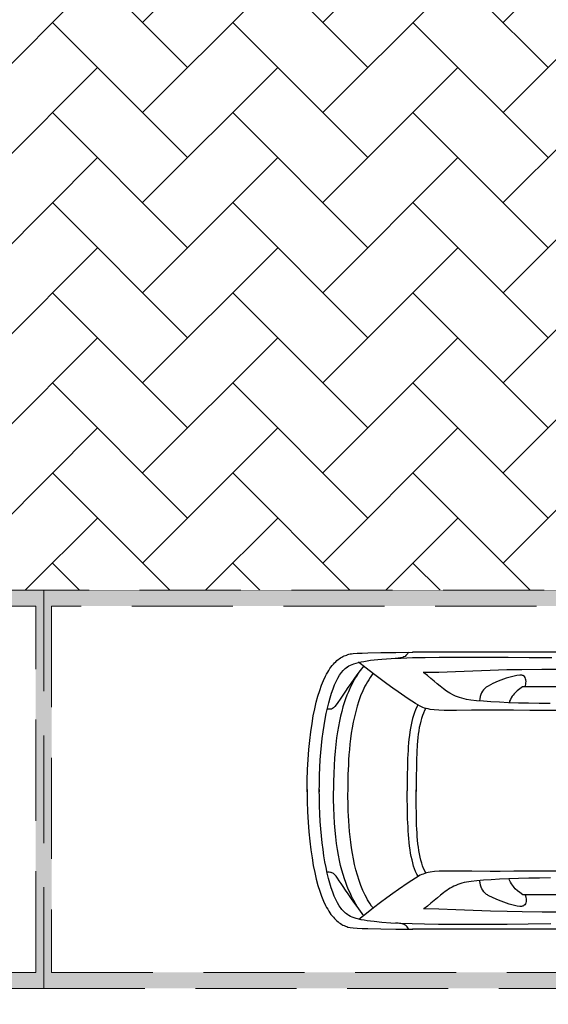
# Model space of a CAD drawing. Header units: millimetres. Extents: x 747415 to 1601423, y -236173 to 551995.
# Tile 8 of 256: x 924691 to 928009, y 6281 to 12463. Entities that reach past the tile are written whole.
import ezdxf

# ---------------------------------------------------------------- set-up
doc = ezdxf.new("R2010")
doc.units = ezdxf.units.MM
doc.header["$LTSCALE"] = 100
doc.header["$MEASUREMENT"] = 0
doc.linetypes.add('DASHED2', pattern=[9.525, 6.35, -3.175])
doc.layers.get('0').update_dxf_attribs({"linetype": 'CONTINUOUS', "lineweight": 0})
for name, color, linetype, lineweight in [('T--A9041_VERHARDING_Wegen', 21, 'CONTINUOUS', 0), ('T--L9041_VERHARDING_Trottoir', 8, 'CONTINUOUS', 0), ('T--L9042_BEPLANTING', 90, 'CONTINUOUS', 0), ('T--L9067_BEHEERVOORZIENING_Belijning', 7, 'DASHED2', 0)]:
    doc.layers.add(name, color=color, linetype=linetype, lineweight=lineweight)
doc.layers.add('T--A9072_BELIJNING', color=7, linetype='CONTINUOUS', lineweight=0, true_color=0xffffff)
doc.layers.add('T--L9041_VERHARDING_Wegen', color=7, linetype='CONTINUOUS')
doc.layers.add('T--L9082_INRICHTING_SPECIFIEK_Auto', color=8, linetype='CONTINUOUS')

# ---------------------------------------------------------------- blocks, each defined once
blk = doc.blocks.new('auto17')
for p, q in [((1604.8, 867.6), (3518.7, 867.6)), ((2588.4, 650.5), (2814.7, 650.5)), ((2589.8, -654.3), (2815.6, -654.3)), ((1591.9, -871), (3520.1, -872))]:
    blk.add_line(p, q)
for points in [[(4181.3, -9.3), (4179.9, 62.7), (4177.5, 130.9), (4173.7, 195.1), (4169.4, 256.4), (4163.7, 314.2), (4157.5, 368.1), (4149.9, 419.6), (4141.8, 467.6), (4132.7, 511.7), (4123.2, 553.9), (4112.7, 592.1), (4101.7, 627.4), (4089.8, 660.7), (4077.4, 690.6), (4064.6, 717.6), (4057.9, 730.4), (4051.3, 742.1), (4044.6, 753.4), (4037.5, 764.2), (4030.8, 774.4), (4023.6, 783.3), (4016, 792.1), (4008.9, 800.4), (4001.2, 807.8), (3994.1, 815.1), (3986.5, 821.5), (3978.9, 826.9), (3971.2, 832.3), (3963.6, 836.7), (3955.5, 841.1), (3947.9, 844.6), (3940.3, 847.5), (3932.2, 850), (3925.5, 853.4), (3911.2, 856.3), (3890.8, 858.8), (3865.5, 860.7), (3835, 862.2), (3799.3, 863.7), (3718.3, 865.6), (3623, 866.6), (3517.8, 867.6)], [(3543, 867.1), (3547.8, 858.8), (3553, 852.4), (3558.7, 846.5), (3564.9, 842.1), (3571.1, 838.2), (3577.8, 835.2), (3584.9, 833.3), (3592.6, 831.3), (3600.6, 830.3), (3608.8, 829.8), (3617.8, 829.3), (3626.8, 829.3)], [(2552.7, 501.9), (2671.3, 501.9), (2781.8, 502.9), (2883.8, 503.4), (2968.5, 503.9), (3030.9, 504.4), (3147.2, 503.4), (3242.4, 502.4), (3318.2, 502.4), (3352, 503.4), (3381.5, 505.9), (3407.7, 509.3), (3420.1, 511.2), (3431.1, 513.7), (3442, 517.1), (3452, 520.6), (3461.5, 524.5), (3470.1, 528.9), (3499.7, 546.1), (3546.3, 575.9), (3607.8, 618.1), (3642.1, 642.1), (3679.7, 669.5), (3720.7, 699.9), (3763.1, 732.3), (3808.8, 767.6), (3856.9, 805.8)], [(2651.3, 834.2), (2793.7, 835.7), (2924.7, 836.7), (3045.2, 837.2), (3158.6, 837.2), (3262.4, 837.2), (3355.8, 836.7), (3443.5, 835.7), (3522, 833.8), (3591.6, 831.3), (3655.9, 828.4), (3712.1, 824.5), (3760.7, 819.5), (3783.1, 817.1), (3804, 814.1), (3823.1, 811.2), (3840.7, 807.8), (3856.9, 803.9), (3871.7, 799.9), (3885.5, 796.1), (3897.4, 791.6), (3908.3, 786.7), (3917.9, 781.8), (3926, 776.4), (3933.1, 770.5), (3938.8, 766.1), (3945, 761.2), (3950.8, 755.8), (3956.5, 750), (3962.2, 743.1), (3967.4, 736.2), (3978.4, 720), (3989.3, 701.9), (3999.8, 681.3), (4009.8, 658.8), (4019.3, 634.3), (4028.9, 607.3), (4037.5, 578.9), (4046, 548), (4054.1, 515.2), (4061.7, 480.8), (4068.4, 444.6), (4075.1, 406.4), (4080.8, 366.7), (4086, 325), (4090.8, 281.8), (4094.6, 237.2), (4097.9, 191.2), (4100.8, 143.1), (4102.7, 93.6), (4103.7, 43.1), (4104.1, -9.3), (4104.1, 4.4), (4103.7, -48), (4102.7, -99), (4100.3, -148), (4097.9, -196), (4094.6, -242.6), (4090.3, -287.2), (4085.5, -330.8), (4080.3, -372.5), (4074.1, -412.2), (4067.5, -450.9), (4060.3, -487.2), (4052.7, -521.5), (4044.6, -554.8), (4036, -585.7), (4027, -614.1), (4017.5, -641.1), (4007.9, -666.1), (3997.4, -688.6), (3987, -709.7), (3976.5, -727.9), (3965, -743.5), (3954.1, -757.8), (3942.7, -769.5), (3930.7, -778.3), (3934.5, -774.4), (3927.4, -780.3), (3919.3, -785.7), (3909.3, -790.6), (3898.8, -795.5), (3886.4, -799.9), (3872.6, -803.8), (3857.9, -807.8), (3841.7, -811.7), (3823.6, -814.6), (3804, -818), (3783.1, -821), (3760.7, -823.4), (3736.9, -825.9), (3710.7, -828.3), (3683.1, -830.3), (3654, -832.3), (3623, -833.7), (3590.2, -835.2), (3519.7, -837.7), (3440.6, -839.1), (3352.5, -840.1), (3258.2, -841.1), (3154.3, -841.1), (3040.5, -840.6), (2919.5, -840.1), (2787.5, -839.1), (2645.1, -838.2)], [(2653.7, 545.1), (2722.3, 546.1), (2789.4, 547), (2853.7, 549), (2914.7, 551), (2972.3, 553.4), (3025.2, 556.3), (3072.4, 559.3), (3115.7, 563.2), (3151.5, 567.1), (3179.1, 571.5), (3194.3, 574.5), (3208.6, 578.4), (3221.9, 582.3), (3235.3, 587.2), (3247.7, 592.1), (3259.6, 597.5), (3271, 603.4), (3282.5, 609.8), (3292.9, 616.6), (3303.4, 623.5), (3313.9, 630.3), (3323.9, 638.2), (3343.4, 653.4), (3363, 670), (3383, 686.7), (3403, 703.9), (3424.4, 721.5), (3447.8, 738.7)], [(1535.7, 754.9), (1651.5, 754.9), (1760.5, 754.9), (1865.3, 755.8), (1967.8, 756.3), (2068.7, 757.3), (2168.8, 757.8), (2269.3, 758.8), (2372.7, 759.3), (2479.3, 759.7), (2589.4, 759.7), (2706.1, 759.3), (2830.9, 758.3), (2925.7, 756.3), (3030, 752.9), (3139.1, 749), (3248.1, 744.6), (3353.4, 741.1), (3450.1, 739.7)], [(3823.6, 782.8), (3845.9, 753.9), (3866.9, 725.4), (3886.9, 698), (3905.5, 671), (3923.1, 645.5), (3939.3, 622), (3954.6, 599.5), (3967.9, 579.9), (3979.4, 562.7), (3989.8, 547.5), (3998.4, 535.2), (4005.1, 527.4), (4010.3, 522), (4015.1, 518.1), (4019.8, 515.2), (4024.6, 512.7), (4028.9, 511.2), (4033.2, 510.3), (4041.7, 509.3), (4049.8, 509.8), (4057.4, 510.3)], [(2812.8, 650.5), (2809.4, 658.3), (2807.1, 667.1), (2805.6, 675.9), (2805.1, 684.7), (2805.6, 693.1), (2807.6, 700.9), (2810.4, 708.3), (2814.7, 714.2), (2820.4, 719.1), (2823.3, 721), (2827.1, 722.5), (2830.9, 723.5), (2835.2, 724), (2839.9, 724.5), (2845.2, 724), (2862.3, 721.5), (2879.5, 718.1), (2896.1, 714.2), (2913.3, 709.3), (2929.9, 703.9), (2946.6, 698), (2980, 685.2), (3012.4, 670.5), (3043.3, 654.8), (3049, 651.9), (3054.3, 648.5), (3059.5, 644.6), (3063.8, 640.6), (3068.1, 636.8), (3071.9, 632.3), (3078.6, 623), (3083.8, 613.2), (3088.1, 602.4)], [(3766.4, 733.8), (3775.5, 721.5), (3784.5, 708.8), (3793.1, 695.5), (3801.2, 681.8), (3808.8, 667.6), (3816.4, 653.4), (3830.2, 624), (3843.1, 592.6), (3854.5, 560.7), (3865, 527.9), (3874.6, 494.1), (3882.6, 460.3), (3890.3, 425.5), (3896.4, 391.2), (3902.2, 356.4), (3906.9, 321.5), (3911.2, 287.2), (3914.6, 253.4), (3917.4, 220.1), (3919.3, 187.2), (3921.2, 155.9), (3922.6, 125.5), (3923.1, 96.1), (3923.6, 68.6), (3924.1, 42.2), (3924.1, 17.7), (3923.6, -4.4)], [(3856.9, 738.7), (3865.5, 724.5), (3874.6, 709.8), (3883.6, 693.6), (3893.1, 676.9), (3902.2, 658.8), (3911.2, 639.7), (3920.3, 619.6), (3929.3, 598), (3937.9, 574.5), (3946.5, 549.9), (3955.1, 524), (3962.7, 496), (3970.3, 466.7), (3977.4, 435.3), (3984.1, 401.4), (3990.3, 366.1), (3996, 328.4), (4000.8, 288.2), (4005.1, 246.6), (4008.9, 202), (4011.2, 154.9), (4013.6, 105.4), (4014.6, 53.4), (4014.6, -2)], [(2814.7, 650.5), (2827.1, 650.5), (2845.2, 637.7), (2860.9, 626), (2874.2, 613.2), (2880.4, 606.3), (2886.1, 599), (2892.3, 590.7), (2898, 581.8), (2903.8, 571.5), (2909.9, 560.3), (2913.3, 550.9)], [(3088.1, 602.4), (3092.4, 589.7), (3095.2, 575.9), (3097.6, 561.6)], [(3434.4, 515.2), (3442, 500.9), (3449.2, 485.8), (3455.4, 469.1), (3461.5, 451.9), (3466.3, 433.8), (3471.1, 414.2), (3475.4, 394.6), (3478.7, 374), (3482, 352.9), (3484.9, 330.9), (3487.3, 308.8), (3489.2, 285.8), (3490.6, 262.2), (3492, 238.7), (3493, 214.7), (3493.9, 190.2), (3494.4, 165.7), (3494.9, 140.7), (3495.4, 91.2), (3495.4, 41.2), (3495.4, -7.8)], [(3484.4, 534.8), (3492, 520.6), (3499.7, 504.9), (3505.9, 488.2), (3512, 470.6), (3517.3, 451.4), (3522, 431.8), (3526.8, 411.2), (3530.6, 390.2), (3533.9, 368.1), (3537.3, 345.6), (3540.2, 322), (3542.5, 298.5), (3544.4, 274), (3545.9, 249.5), (3547.3, 224.5), (3548.7, 199.5), (3549.7, 174.5), (3550.1, 149), (3551.1, 98), (3551.6, 47.6), (3551.6, -2)], [(3435.8, -519.6), (3443.5, -505.3), (3450.6, -490.1), (3456.8, -473.5), (3462.5, -456.3), (3467.7, -438.2), (3472, -419.1), (3476.3, -399), (3480.1, -378.4), (3483, -357.3), (3485.8, -335.8), (3487.7, -313.2), (3489.7, -290.1), (3492.5, -243.6), (3494.4, -195.1), (3494.9, -145.6), (3495.4, -96.1), (3495.4, -46.1), (3495.4, 2.9)], [(4181.3, 5.4), (4179.9, -66.7), (4177.5, -134.8), (4173.7, -199), (4169.4, -260.8), (4163.7, -318.1), (4157.5, -372), (4149.9, -423.5), (4141.8, -471.5), (4132.7, -516.1), (4123.2, -557.8), (4112.7, -596.5), (4101.7, -631.8), (4089.8, -665.1), (4077.4, -695), (4064.6, -722), (4057.9, -734.7), (4051.3, -746.5), (4044.6, -757.8), (4037.5, -768.6), (4030.8, -778.3), (4023.6, -787.7), (4016, -796.5), (4008.9, -804.8), (4001.2, -812.2), (3994.1, -819.1), (3986.5, -825.4), (3978.9, -831.3), (3971.2, -836.7), (3963.6, -841.1), (3955.5, -845), (3947.9, -849), (3940.3, -851.9), (3932.2, -854.3), (3929.3, -856.3), (3925, -857.8), (3918.4, -859.2), (3910.7, -860.7), (3901.7, -861.7), (3890.8, -863.2), (3865.5, -865.1), (3835, -866.6), (3799.3, -868.1), (3718.3, -870), (3623, -871), (3517.8, -872)], [(3485.8, -539.2), (3493.5, -525), (3500.6, -509.2), (3507.3, -492.6), (3513, -474.9), (3518.7, -455.8), (3523.5, -436.2), (3527.8, -415.6), (3531.6, -394.6), (3535.4, -372.5), (3538.2, -349.5), (3541.1, -326.4), (3543.5, -302.4), (3545.4, -278.4), (3546.8, -253.9), (3548.3, -228.9), (3549.7, -203.9), (3550.6, -178.4), (3551.1, -152.9), (3552.1, -102), (3552.5, -51.5), (3552.5, -2)], [(3767.4, -737.7), (3776.4, -725.4), (3785.5, -712.7), (3794, -699.4), (3802.1, -685.7), (3809.8, -672), (3817.4, -657.8), (3831.7, -628.4), (3844.5, -597.5), (3855.5, -565.6), (3866.5, -533.3), (3875.5, -500), (3883.6, -466.1), (3891.2, -431.8), (3897.4, -397.5), (3903.1, -363.2), (3907.9, -328.9), (3912.2, -295.1), (3915, -261.3), (3917.9, -228.4), (3920.3, -196), (3921.7, -165.2), (3924.1, -104.9), (3924.6, -51.5), (3924.1, -5.4)], [(3858.3, -742.6), (3866.9, -728.4), (3876, -713.7), (3885, -697.5), (3894.1, -680.8), (3903.1, -663.1), (3912.2, -644), (3921.2, -624), (3930.3, -602.4), (3938.8, -578.9), (3947.4, -554.8), (3955.5, -528.4), (3963.1, -500.4), (3970.8, -471), (3977.9, -439.6), (3984.6, -405.8), (3990.8, -371), (3996, -333.3), (4000.8, -293.1), (4005.1, -251.4), (4008.9, -206.8), (4011.2, -159.8), (4013.6, -110.3), (4014.6, -58.3), (4014.6, -2.9)], [(2554.1, -505.8), (2672.8, -505.8), (2783.2, -506.8), (2885.2, -507.3), (2969.5, -508.3), (3032.4, -508.3), (3148.6, -507.3), (3243.4, -506.3), (3319.6, -506.8), (3353.4, -507.8), (3383, -509.8), (3409.2, -513.2), (3421.5, -515.6), (3432.5, -518.1), (3443.5, -521), (3453.5, -524.4), (3463, -528.4), (3471.6, -532.8), (3501.1, -549.9), (3547.3, -579.8), (3609.2, -622.5), (3643.5, -646.5), (3681.1, -673.9), (3721.6, -704.3), (3764.5, -736.7), (3809.8, -772), (3857.9, -810.2)], [(2655.1, -549), (2723.2, -549.9), (2790.4, -551.4), (2854.7, -552.9), (2915.7, -554.8), (2973.8, -557.3), (3026.7, -560.2), (3073.8, -563.7), (3116.7, -567.1), (3152.4, -571.5), (3180.5, -575.9), (3195.8, -578.9), (3210, -582.8), (3223.4, -586.7), (3236.7, -591.6), (3249.1, -596.5), (3261, -601.9), (3283.9, -614.1), (3304.8, -627.4), (3324.8, -642.1), (3344.8, -657.8), (3363.9, -673.9), (3383.9, -690.6), (3403.9, -707.8), (3425.3, -725.4), (3448.7, -742.6)], [(2815.6, -654.3), (2828, -654.3), (2846.1, -641.6), (2861.9, -629.8), (2875.2, -617.6), (2881.4, -610.7), (2887.1, -602.9), (2893.3, -595), (2899, -585.7), (2904.7, -575.4), (2910.9, -564.2), (2910.9, -554.7)], [(3824.5, -786.7), (3846.9, -757.8), (3867.9, -729.8), (3887.9, -701.9), (3906.9, -675.4), (3924.6, -649.9), (3940.3, -626.4), (3969.3, -582.8), (3991.3, -550.4), (4006, -531.8), (4011.2, -526.4), (4015.5, -522), (4020.3, -519.1), (4024.6, -516.6), (4028.4, -515.1), (4032.7, -514.6), (4040.3, -513.7), (4047.4, -514.2), (4055.1, -514.6)], [(2813.7, -654.3), (2810.4, -662.7), (2808.5, -671), (2807.1, -679.8), (2806.6, -688.6), (2807.1, -697.5), (2809, -705.3), (2811.3, -712.2), (2815.6, -718.6), (2821.3, -723), (2824.2, -724.9), (2828, -726.4), (2831.8, -727.4), (2836.1, -728.4), (2840.9, -728.4), (2846.1, -727.9), (2863.3, -725.4), (2880.4, -722), (2897.6, -718.1), (2914.2, -713.7), (2931.4, -708.3), (2948, -702.4), (2981.4, -689.1), (3013.8, -674.9), (3044.8, -659.2), (3056.2, -652.9), (3065.2, -645), (3072.9, -636.7), (3079.5, -627.4), (3085.2, -617.1), (3089.5, -606.3)], [(3089.5, -606.3), (3093.3, -593.6), (3096.2, -579.8), (3098.7, -565.7)], [(1536.7, -759.3), (1652, -759.3), (1761, -759.3), (1865.8, -759.7), (1968.2, -760.2), (2069.2, -761.2), (2169.2, -762.2), (2270.2, -762.7), (2373.6, -763.2), (2480.3, -763.6), (2590.8, -763.6), (2707.5, -763.2), (2831.8, -762.2), (2926.6, -760.7), (3030.9, -757.3), (3140, -753.4), (3249.6, -748.9), (3354.4, -745.5), (3451.1, -744.1)], [(3544.4, -871.5), (3549.2, -863.2), (3554.4, -856.8), (3560.2, -850.9), (3565.9, -846), (3572.5, -842.6), (3579.2, -839.6), (3586.4, -837.2), (3593.5, -835.7), (3601.6, -834.2), (3609.7, -833.7), (3618.7, -833.2), (3627.8, -833.2)]]:
    blk.add_lwpolyline(points)
blk = doc.blocks.new('9041_parkeerplaats_6000x2500_belijning')
at = {"layer": 'T--A9072_BELIJNING', "linetype": 'Continuous'}
h = blk.add_hatch(color=256, dxfattribs=at)
h.paths.add_polyline_path([(1150, -2950), (1150, 2950), (-1150, 2950), (-1150, -2950)], flags=16)
h.paths.add_polyline_path([(1250, -3000), (1250, 3000), (-1250, 3000), (-1250, -3000)])
at = {"layer": 'T--L9067_BEHEERVOORZIENING_Belijning'}
for points in [[(1250, -3000), (1250, 3000), (-1250, 3000), (-1250, -3000)], [(1150, -2950), (1150, 2950), (-1150, 2950), (-1150, -2950)]]:
    blk.add_lwpolyline(points, close=True, dxfattribs=at)
blk = doc.blocks.new('*U306')
at = {"layer": 'T--L9067_BEHEERVOORZIENING_Belijning', "linetype": 'Continuous', "rotation": 270}
blk.add_blockref('9041_parkeerplaats_6000x2500_belijning', (0, 0, -0.5), dxfattribs=at)
blk = doc.blocks.new('*U307')
at = {"layer": 'T--L9067_BEHEERVOORZIENING_Belijning', "color": 0, "linetype": 'ByBlock', "lineweight": -2, "transparency": 16777216}
for p in [(0, 0), (6000, 0)]:
    blk.add_blockref('*U306', p, dxfattribs=at)

msp = doc.modelspace()

# ---------------------------------------------------------------- hatches: boundary and pattern name
at = {"layer": 'T--A9041_VERHARDING_Wegen', "linetype": 'Continuous'}
h = msp.add_hatch(dxfattribs=at)
h.set_pattern_fill('AR-HBONE', color=256, scale=100, style=0)
h.paths.add_polyline_path([(948841.05, 8881.008), (948841.05, 12620.844), (916464.788, 12620.844), (915755.379, 8881.008)])
at = {"layer": 'T--L9042_BEPLANTING', "linetype": 'Continuous'}
h = msp.add_hatch(dxfattribs=at)
h.set_pattern_fill('GRASS', color=256, scale=1500)
h.paths.add_polyline_path([(920694.889, 43104.951), (919423.058, 43389.519), (919663.241, 44462.977), (920834.286, 44200.96), (920854.106, 44289.542), (911553.104, 53727.654), (907101.671, 58246.391), (906991.232, 58348.85, -1.02315222), (906776.086, 58557.812), (898746.213, 66722.213), (897908, 66189.5), (894729.901, 63976.966), (893482.951, 63356.733), (892236, 62736.5), (889636.259, 61298.747), (888428.879, 60798.373), (885691, 59567.5), (882511.819, 58193.213), (881169.461, 57090.189), (878449.993, 54926.973), (875696.457, 52807.135), (872909.545, 50731.213), (871727.289, 49870.83), (870089.955, 48699.731), (867238.399, 46713.204), (864355.591, 44772.135), (861442.256, 42877.016), (858499.128, 41028.326), (855526.946, 39226.534), (852526.456, 37472.096), (849498.415, 35765.457), (846443.582, 34107.05), (843362.726, 32497.295), (840256.623, 30936.601), (839530.122, 30585.893), (840912.01, 27502.757), (840976.783, 27531.267), (844195.577, 20218.302), (844027.811, 20144.459), (846245.82, 13423.487), (846596.639, 13577.9), (846659.606, 13387.099), (845157.962, 12726.152), (846474.404, 9735.191), (846670.754, 9289.082), (850502.865, 582.514), (854447.832, -7566.502), (857401.96, -14113.687), (857801.96, -15037.267), (858684.862, -16305.094), (859061.462, -16649.146), (859470.142, -16941.517), (859917.5, -17174.693), (860389.423, -17349.59), (860879.312, -17473.72), (861378.739, -17526.373), (861888.62, -17521.661), (862379.813, -17447.301), (866958.533, -16810.337), (873676.476, -16162.232), (880268.847, -15763.188), (887268.263, -15521.99), (894239.26, -15388.923), (901232.603, -15381.953), (932291.459, -15402.049), (933890.747, -15369.225), (935486.375, -15279.952), (937084.943, -15126.714), (938664.823, -14903.829), (940241.044, -14624.494), (942226.528, -14318.627), (944224.099, -14089.92), (946226.246, -13931.776), (948232.967, -13844.195), (948414.6, -13804.076), (948563.433, -13695.224), (948667.184, -13546.78), (948955.369, -12854.935), (949171.162, -12139.44), (949227.086, -11909.065), (949370.486, -11169.919), (949449.008, -10413.722), (949456.967, -9662.099), (949408.476, -8914.136), (948111.05, 3901.008), (947631.05, 3901.008), (947631.05, 3966.008), (944521.05, 3966.008), (944521.05, 3901.008), (944041.05, 3901.008), (944041.05, 3966.008), (941171.05, 3966.008), (941171.05, 3901.008), (940691.05, 3901.008), (940691.05, 3966.008), (937581.05, 3966.008), (937581.05, 3901.008), (937101.05, 3901.008), (937101.05, 3966.008), (933991.05, 3966.008), (933991.05, 3901.008), (933511.05, 3901.008), (933511.05, 3966.008), (930641.05, 3966.008), (930641.05, 3901.008), (930161.05, 3901.008), (930161.05, 3966.008), (927051.05, 3966.008), (927051.05, 3901.008), (926571.05, 3901.008), (926571.05, 3966.008), (923461.05, 3966.008), (923461.05, 3901.008), (922981.05, 3901.008), (922981.05, 3966.008), (920111.05, 3966.008), (920111.05, 3901.008), (919631.05, 3901.008), (919631.05, 3966.008), (916521.05, 3966.008), (916521.05, 3901.008), (916041.05, 3901.008), (916041.05, 3966.008), (912931.05, 3966.008), (912931.05, 3901.008), (912451.05, 3901.008), (912451.05, 4381.008)])
h.paths.add_polyline_path([(901357.835, 41519.972, -0.32659314), (907260.057, 41488.688), (907750.923, 41125.77, -0.31969847), (909549.802, 35610.67), (897623.84, -2461.312, -0.31830381), (893025.303, -5963.699), (870593.58, -6739.611, -0.31258463), (865802.917, -3659.83), (861101.696, 7663.472, -0.34763823), (862789.795, 13632.461)], flags=16)

# ---------------------------------------------------------------- linework, layer by layer
at = {"layer": 'T--A9041_VERHARDING_Wegen', "linetype": 'Continuous', "const_width": 1}
msp.add_lwpolyline([(948841.05, 8881.008), (948841.05, 12620.844), (916464.788, 12620.844), (915755.379, 8881.008)], close=True, dxfattribs=at)
at = {"layer": 'T--L9041_VERHARDING_Trottoir', "linetype": 'Continuous', "const_width": 1}
msp.add_lwpolyline([(915281.154, 6381.008), (948111.05, 6381.008)], dxfattribs=at)
at = {"layer": 'T--L9041_VERHARDING_Wegen', "const_width": 1}
msp.add_lwpolyline([(948111.05, 6381.008), (948841.05, 6381.008), (948841.05, 8881.008), (915755.379, 8881.008)], dxfattribs=at)

# ---------------------------------------------------------------- block references
at = {"layer": 'T--L9067_BEHEERVOORZIENING_Belijning', "linetype": 'Continuous'}
msp.add_blockref('*U307', (921841.05, 7631.008, 0.5), dxfattribs=at)
at = {"layer": 'T--L9082_INRICHTING_SPECIFIEK_Auto', "rotation": 180}
msp.add_blockref('auto17', (930675.279, 7619.679), dxfattribs=at)

doc.saveas('drawing.dxf')
